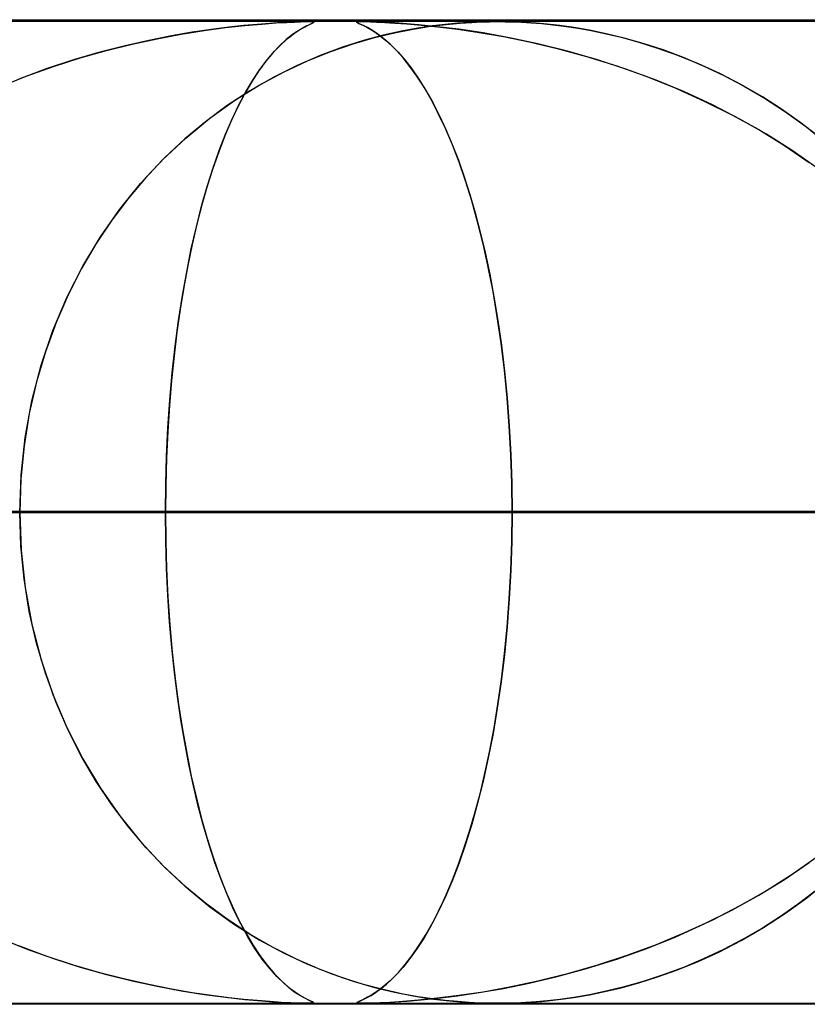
# Model space of a CAD drawing. Header units: millimetres. Extents: x -550 to 550, y -599 to 599.
# Tile 17 of 47: x -96 to -88, y 589 to 599. Entities that reach past the tile are written whole.
import ezdxf

# ---------------------------------------------------------------- set-up
doc = ezdxf.new("R2010")
doc.units = ezdxf.units.MM
doc.layers.add('HIDDEN', color=7, linetype='Continuous')
doc.layers.add('THICK', color=7, linetype='Continuous')

msp = doc.modelspace()

# ---------------------------------------------------------------- linework, layer by layer
at = {"layer": 'HIDDEN'}
for p, q in [((0, 598.99), (-451, 598.99)), ((0, 598.99), (-229.578, 598.99)), ((0, 598.99), (-229.578, 598.99)), ((0, 598.98), (-220.245, 598.98)), ((-94.109, 598.901), (-94.304, 598.872)), ((-94.185, 598.89), (-93.967, 598.919)), ((-93.934, 598.923), (-94.109, 598.901)), ((-93.967, 598.919), (-93.77, 598.941)), ((-93.781, 598.94), (-93.934, 598.923)), ((-93.644, 598.952), (-93.781, 598.94)), ((-93.77, 598.941), (-93.596, 598.956)), ((-93.517, 598.962), (-93.644, 598.952)), ((-93.596, 598.956), (-93.452, 598.967)), ((-93.401, 598.97), (-93.517, 598.962)), ((-93.452, 598.967), (-93.344, 598.973)), ((-93.301, 598.975), (-93.401, 598.97)), ((-93.344, 598.973), (-93.265, 598.976)), ((-93.223, 598.978), (-93.301, 598.975)), ((-93.265, 598.976), (-93.205, 598.978)), ((-93.262, 598.865), (-93.205, 598.902)), ((-93.187, 598.912), (-93.234, 598.883)), ((-93.164, 598.979), (-93.223, 598.978)), ((-93.205, 598.978), (-93.157, 598.98)), ((-93.205, 598.902), (-93.157, 598.929)), ((-93.147, 598.934), (-93.187, 598.912)), ((-93.121, 598.98), (-93.164, 598.979)), ((-93.157, 598.98), (-93.121, 598.98)), ((-93.157, 598.929), (-93.118, 598.948)), ((-93.115, 598.949), (-93.147, 598.934)), ((-93.121, 598.98), (-93.118, 598.98)), ((-93.091, 598.979), (-93.121, 598.98)), ((-93.118, 598.98), (-93.115, 598.98)), ((-93.118, 598.948), (-93.091, 598.961)), ((-93.115, 598.98), (-93.113, 598.98)), ((-93.092, 598.96), (-93.115, 598.949)), ((-93.113, 598.98), (-93.11, 598.98)), ((-93.11, 598.98), (-93.108, 598.98)), ((-93.108, 598.98), (-93.106, 598.98)), ((-93.097, 598.98), (-93.08, 598.979)), ((-93.076, 598.968), (-93.092, 598.96)), ((-93.074, 598.978), (-93.091, 598.979)), ((-93.091, 598.961), (-93.074, 598.97)), ((-93.08, 598.979), (-93.07, 598.977)), ((-93.069, 598.973), (-93.076, 598.968)), ((-93.068, 598.975), (-93.074, 598.978)), ((-93.074, 598.97), (-93.068, 598.975)), ((-93.07, 598.977), (-93.069, 598.973)), ((-92.624, 598.978), (-92.629, 598.975)), ((-92.629, 598.976), (-92.62, 598.978)), ((-92.629, 598.973), (-92.629, 598.976)), ((-92.629, 598.975), (-92.624, 598.97)), ((-92.619, 598.967), (-92.629, 598.973)), ((-92.607, 598.979), (-92.624, 598.978)), ((-92.624, 598.97), (-92.61, 598.962)), ((-92.62, 598.978), (-92.603, 598.98)), ((-92.597, 598.956), (-92.619, 598.967)), ((-92.61, 598.962), (-92.588, 598.952)), ((-92.577, 598.98), (-92.607, 598.979)), ((-92.603, 598.98), (-92.577, 598.98)), ((-92.564, 598.941), (-92.597, 598.956)), ((-92.588, 598.952), (-92.562, 598.94)), ((-92.533, 598.979), (-92.577, 598.98)), ((-92.577, 598.98), (-92.54, 598.98)), ((-92.521, 598.919), (-92.564, 598.941)), ((-92.562, 598.94), (-92.529, 598.923)), ((-92.54, 598.98), (-92.49, 598.978)), ((-92.472, 598.978), (-92.533, 598.979)), ((-92.529, 598.923), (-92.489, 598.901)), ((-92.472, 598.89), (-92.521, 598.919)), ((-92.49, 598.978), (-92.426, 598.976)), ((-92.489, 598.901), (-92.443, 598.872)), ((-92.392, 598.975), (-92.472, 598.978)), ((-92.426, 598.976), (-92.344, 598.972)), ((-92.289, 598.97), (-92.392, 598.975)), ((-92.344, 598.972), (-92.243, 598.966)), ((-92.161, 598.961), (-92.289, 598.97)), ((-92.246, 598.868), (-92.057, 598.905)), ((-92.243, 598.966), (-92.121, 598.958)), ((-92.01, 598.913), (-92.177, 598.882)), ((-92.003, 598.948), (-92.161, 598.961)), ((-92.121, 598.958), (-91.976, 598.945)), ((-92.057, 598.905), (-91.882, 598.933)), ((-91.862, 598.936), (-92.01, 598.913)), ((-91.813, 598.929), (-92.003, 598.948)), ((-91.976, 598.945), (-91.805, 598.928)), ((-91.882, 598.933), (-91.722, 598.952)), ((-91.732, 598.951), (-91.862, 598.936)), ((-91.593, 598.902), (-91.813, 598.929)), ((-91.805, 598.928), (-91.607, 598.903)), ((-91.606, 598.963), (-91.732, 598.951)), ((-91.722, 598.952), (-91.581, 598.965)), ((-91.607, 598.903), (-91.385, 598.871)), ((-91.488, 598.972), (-91.606, 598.963)), ((-91.347, 598.865), (-91.593, 598.902)), ((-91.581, 598.965), (-91.462, 598.973)), ((-91.38, 598.977), (-91.488, 598.972)), ((-91.462, 598.973), (-91.364, 598.977)), ((-91.287, 598.979), (-91.38, 598.977)), ((-91.364, 598.977), (-91.279, 598.979)), ((-91.199, 598.98), (-91.287, 598.979)), ((-91.279, 598.979), (-91.199, 598.98)), ((-91.199, 598.98), (-91.122, 598.979)), ((-91.11, 598.979), (-91.199, 598.98)), ((-90.99, 598.98), (-91.199, 598.98)), ((-91.122, 598.979), (-91.044, 598.978)), ((-91.014, 598.977), (-91.11, 598.979)), ((-91.044, 598.978), (-90.957, 598.974)), ((-90.912, 598.972), (-91.014, 598.977)), ((-90.957, 598.974), (-90.858, 598.968)), ((-90.808, 598.965), (-90.912, 598.972)), ((-90.858, 598.968), (-90.75, 598.96)), ((-90.695, 598.955), (-90.808, 598.965)), ((-90.75, 598.96), (-90.638, 598.949)), ((-90.566, 598.94), (-90.695, 598.955)), ((-90.638, 598.949), (-90.524, 598.934)), ((-90.422, 598.92), (-90.566, 598.94)), ((-90.524, 598.934), (-90.402, 598.916)), ((-90.264, 598.893), (-90.422, 598.92)), ((-90.402, 598.916), (-90.263, 598.892)), ((-94.916, 598.752), (-94.663, 598.807)), ((-94.516, 598.836), (-94.745, 598.79)), ((-94.663, 598.807), (-94.418, 598.853)), ((-94.304, 598.872), (-94.516, 598.836)), ((-94.418, 598.853), (-94.185, 598.89)), ((-93.395, 598.755), (-93.326, 598.817)), ((-93.288, 598.846), (-93.348, 598.798)), ((-93.326, 598.817), (-93.262, 598.865)), ((-93.234, 598.883), (-93.288, 598.846)), ((-92.667, 598.756), (-92.45, 598.819)), ((-92.362, 598.841), (-92.563, 598.787)), ((-92.416, 598.853), (-92.472, 598.89)), ((-92.45, 598.819), (-92.246, 598.868)), ((-92.443, 598.872), (-92.392, 598.836)), ((-92.356, 598.807), (-92.416, 598.853)), ((-92.392, 598.836), (-92.336, 598.79)), ((-92.177, 598.882), (-92.362, 598.841)), ((-92.293, 598.752), (-92.356, 598.807)), ((-91.385, 598.871), (-91.14, 598.828)), ((-91.079, 598.817), (-91.347, 598.865)), ((-91.14, 598.828), (-90.876, 598.775)), ((-90.79, 598.755), (-91.079, 598.817)), ((-90.093, 598.857), (-90.264, 598.893)), ((-90.263, 598.892), (-90.109, 598.861)), ((-90.109, 598.861), (-89.942, 598.821)), ((-89.911, 598.813), (-90.093, 598.857)), ((-89.942, 598.821), (-89.762, 598.772)), ((-89.717, 598.759), (-89.911, 598.813)), ((-94.988, 598.735), (-95.244, 598.669)), ((-95.177, 598.687), (-94.916, 598.752)), ((-94.745, 598.79), (-94.988, 598.735)), ((-93.414, 598.738), (-93.483, 598.665)), ((-93.469, 598.68), (-93.395, 598.755)), ((-93.348, 598.798), (-93.414, 598.738)), ((-92.777, 598.72), (-93.003, 598.636)), ((-92.895, 598.677), (-92.667, 598.756)), ((-92.563, 598.787), (-92.777, 598.72)), ((-92.336, 598.79), (-92.275, 598.735)), ((-92.228, 598.687), (-92.293, 598.752)), ((-92.275, 598.735), (-92.211, 598.669)), ((-90.876, 598.775), (-90.593, 598.708)), ((-90.487, 598.68), (-90.79, 598.755)), ((-90.593, 598.708), (-90.295, 598.627)), ((-89.762, 598.772), (-89.571, 598.712)), ((-89.515, 598.693), (-89.717, 598.759)), ((-89.571, 598.712), (-89.37, 598.64)), ((-95.717, 598.524), (-95.444, 598.611)), ((-95.244, 598.669), (-95.512, 598.591)), ((-95.444, 598.611), (-95.177, 598.687)), ((-93.483, 598.665), (-93.556, 598.577)), ((-93.543, 598.593), (-93.469, 598.68)), ((-93.003, 598.636), (-93.239, 598.534)), ((-93.131, 598.582), (-92.895, 598.677)), ((-92.16, 598.611), (-92.228, 598.687)), ((-92.211, 598.669), (-92.142, 598.591)), ((-92.09, 598.524), (-92.16, 598.611)), ((-90.183, 598.593), (-90.487, 598.68)), ((-90.295, 598.627), (-89.986, 598.53)), ((-89.308, 598.616), (-89.515, 598.693)), ((-89.37, 598.64), (-89.16, 598.555)), ((-89.103, 598.529), (-89.308, 598.616)), ((-95.789, 598.5), (-96.07, 598.395)), ((-95.993, 598.425), (-95.717, 598.524)), ((-95.512, 598.591), (-95.789, 598.5)), ((-93.556, 598.577), (-93.63, 598.477)), ((-93.617, 598.495), (-93.543, 598.593)), ((-93.239, 598.534), (-93.481, 598.413)), ((-93.375, 598.468), (-93.131, 598.582)), ((-92.142, 598.591), (-92.071, 598.5)), ((-92.019, 598.425), (-92.09, 598.524)), ((-92.071, 598.5), (-91.999, 598.395)), ((-89.883, 598.495), (-90.183, 598.593)), ((-89.986, 598.53), (-89.682, 598.422)), ((-89.16, 598.555), (-88.943, 598.455)), ((-88.901, 598.434), (-89.103, 598.529)), ((-96.271, 598.313), (-95.993, 598.425)), ((-93.481, 598.413), (-93.72, 598.276)), ((-93.63, 598.477), (-93.702, 598.365)), ((-93.69, 598.385), (-93.617, 598.495)), ((-93.623, 598.334), (-93.375, 598.468)), ((-91.947, 598.313), (-92.019, 598.425)), ((-89.587, 598.385), (-89.883, 598.495)), ((-89.682, 598.422), (-89.385, 598.303)), ((-88.943, 598.455), (-88.72, 598.34)), ((-88.701, 598.329), (-88.901, 598.434)), ((-93.874, 598.178), (-93.623, 598.334)), ((-93.702, 598.365), (-93.773, 598.244)), ((-93.761, 598.265), (-93.69, 598.385)), ((-91.999, 598.395), (-91.927, 598.281)), ((-91.874, 598.188), (-91.947, 598.313)), ((-89.297, 598.265), (-89.587, 598.385)), ((-89.385, 598.303), (-89.096, 598.173)), ((-88.72, 598.34), (-88.493, 598.208)), ((-88.505, 598.215), (-88.701, 598.329)), ((-93.72, 598.276), (-93.95, 598.126)), ((-93.773, 598.244), (-93.842, 598.113)), ((-93.832, 598.133), (-93.761, 598.265)), ((-91.927, 598.281), (-91.858, 598.157)), ((-89.013, 598.133), (-89.297, 598.265)), ((-88.312, 598.092), (-88.505, 598.215)), ((-88.493, 598.208), (-88.269, 598.063)), ((-93.95, 598.126), (-94.17, 597.963)), ((-94.125, 597.998), (-93.874, 598.178)), ((-93.842, 598.113), (-93.908, 597.971)), ((-93.9, 597.99), (-93.832, 598.133)), ((-91.802, 598.048), (-91.874, 598.188)), ((-91.858, 598.157), (-91.79, 598.024)), ((-89.096, 598.173), (-88.815, 598.033)), ((-88.735, 597.99), (-89.013, 598.133)), ((-94.37, 597.797), (-94.125, 597.998)), ((-91.729, 597.895), (-91.802, 598.048)), ((-91.79, 598.024), (-91.724, 597.882)), ((-88.815, 598.033), (-88.543, 597.882)), ((-88.123, 597.959), (-88.312, 598.092)), ((-88.269, 598.063), (-88.053, 597.906)), ((-94.17, 597.963), (-94.381, 597.788)), ((-93.908, 597.971), (-93.973, 597.82)), ((-93.967, 597.835), (-93.9, 597.99)), ((-88.465, 597.835), (-88.735, 597.99)), ((-87.938, 597.817), (-88.123, 597.959)), ((-88.053, 597.906), (-87.845, 597.739)), ((-93.973, 597.82), (-94.035, 597.658)), ((-94.031, 597.67), (-93.967, 597.835)), ((-91.659, 597.729), (-91.729, 597.895)), ((-91.724, 597.882), (-91.66, 597.731)), ((-88.543, 597.882), (-88.281, 597.72)), ((-88.203, 597.67), (-88.465, 597.835)), ((-94.606, 597.576), (-94.37, 597.797)), ((-94.381, 597.788), (-94.582, 597.599)), ((-91.66, 597.731), (-91.598, 597.571)), ((-91.591, 597.551), (-91.659, 597.729)), ((-88.281, 597.72), (-88.028, 597.549)), ((-94.582, 597.599), (-94.773, 597.399)), ((-94.035, 597.658), (-94.095, 597.487)), ((-94.093, 597.493), (-94.031, 597.67)), ((-87.951, 597.493), (-88.203, 597.67)), ((-94.83, 597.335), (-94.606, 597.576)), ((-91.598, 597.571), (-91.538, 597.402)), ((-91.525, 597.361), (-91.591, 597.551)), ((-94.773, 597.399), (-94.954, 597.187)), ((-94.153, 597.304), (-94.093, 597.493)), ((-94.095, 597.487), (-94.152, 597.307)), ((-91.538, 597.402), (-91.482, 597.224)), ((-95.042, 597.073), (-94.83, 597.335)), ((-94.21, 597.104), (-94.153, 597.304)), ((-94.152, 597.307), (-94.206, 597.117)), ((-91.462, 597.159), (-91.525, 597.361)), ((-91.482, 597.224), (-91.427, 597.037)), ((-94.954, 597.187), (-95.123, 596.963)), ((-94.263, 596.893), (-94.21, 597.104)), ((-94.206, 597.117), (-94.257, 596.92)), ((-91.402, 596.945), (-91.462, 597.159)), ((-95.238, 596.793), (-95.042, 597.073)), ((-91.427, 597.037), (-91.375, 596.84)), ((-95.123, 596.963), (-95.282, 596.724)), ((-94.257, 596.92), (-94.305, 596.714)), ((-91.346, 596.72), (-91.402, 596.945)), ((-94.314, 596.671), (-94.263, 596.893)), ((-91.375, 596.84), (-91.326, 596.632)), ((-95.282, 596.724), (-95.431, 596.471)), ((-95.419, 596.493), (-95.238, 596.793)), ((-94.305, 596.714), (-94.349, 596.502)), ((-91.293, 596.483), (-91.346, 596.72)), ((-94.361, 596.438), (-94.314, 596.671)), ((-91.326, 596.632), (-91.279, 596.413)), ((-94.349, 596.502), (-94.39, 596.282)), ((-95.58, 596.175), (-95.419, 596.493)), ((-95.431, 596.471), (-95.567, 596.203)), ((-94.404, 596.195), (-94.361, 596.438)), ((-91.245, 596.236), (-91.293, 596.483)), ((-91.279, 596.413), (-91.236, 596.183)), ((-95.567, 596.203), (-95.69, 595.921)), ((-94.39, 596.282), (-94.427, 596.055)), ((-91.202, 595.979), (-91.245, 596.236)), ((-95.722, 595.84), (-95.58, 596.175)), ((-94.443, 595.942), (-94.404, 596.195)), ((-91.236, 596.183), (-91.196, 595.942)), ((-94.427, 596.055), (-94.46, 595.822)), ((-95.69, 595.921), (-95.798, 595.625)), ((-94.478, 595.68), (-94.443, 595.942)), ((-91.163, 595.712), (-91.202, 595.979)), ((-91.196, 595.942), (-91.16, 595.69)), ((-95.841, 595.489), (-95.722, 595.84)), ((-94.46, 595.822), (-94.489, 595.581)), ((-91.129, 595.437), (-91.163, 595.712)), ((-95.798, 595.625), (-95.889, 595.317)), ((-94.508, 595.41), (-94.478, 595.68)), ((-91.16, 595.69), (-91.128, 595.428)), ((-94.489, 595.581), (-94.515, 595.333)), ((-95.936, 595.125), (-95.841, 595.489)), ((-94.532, 595.133), (-94.508, 595.41)), ((-91.102, 595.154), (-91.129, 595.437)), ((-91.128, 595.428), (-91.102, 595.155)), ((-95.889, 595.317), (-95.963, 594.997)), ((-94.515, 595.333), (-94.537, 595.078)), ((-96.004, 594.752), (-95.936, 595.125)), ((-94.552, 594.85), (-94.532, 595.133)), ((-91.102, 595.155), (-91.08, 594.871)), ((-91.08, 594.867), (-91.102, 595.154)), ((-95.963, 594.997), (-96.016, 594.666)), ((-94.537, 595.078), (-94.554, 594.814)), ((-94.566, 594.564), (-94.552, 594.85)), ((-94.554, 594.814), (-94.566, 594.544)), ((-91.08, 594.871), (-91.064, 594.581)), ((-91.064, 594.577), (-91.08, 594.867)), ((-96.046, 594.373), (-96.004, 594.752)), ((-96.016, 594.666), (-96.049, 594.33)), ((-94.574, 594.277), (-94.566, 594.564)), ((-94.566, 594.544), (-94.574, 594.268)), ((-91.064, 594.581), (-91.055, 594.287)), ((-91.055, 594.284), (-91.064, 594.577)), ((-96.06, 593.99), (-96.046, 594.373)), ((-96.049, 594.33), (-96.06, 593.99)), ((-94.577, 593.99), (-94.574, 594.277)), ((-94.574, 594.268), (-94.577, 593.99)), ((-91.055, 594.287), (-91.052, 593.99)), ((-91.052, 593.99), (-91.055, 594.284)), ((0, 593.99), (-218.739, 593.99)), ((-218.739, 593.99), (0, 593.99)), ((-213.658, 593.99), (0, 593.99)), ((0, 593.99), (-213.658, 593.99)), ((0, 593.99), (-207.132, 593.99)), ((-207.132, 593.99), (0, 593.99)), ((-202.051, 593.99), (0, 593.99)), ((0, 593.99), (-202.051, 593.99)), ((0, 593.99), (-195.525, 593.99)), ((-195.525, 593.99), (0, 593.99)), ((-190.444, 593.99), (0, 593.99)), ((0, 593.99), (-190.444, 593.99)), ((0, 593.99), (-183.918, 593.99)), ((-183.918, 593.99), (0, 593.99)), ((-178.837, 593.99), (0, 593.99)), ((0, 593.99), (-178.837, 593.99)), ((-177.34, 593.99), (-94.577, 593.99)), ((-94.577, 593.99), (-177.34, 593.99)), ((0, 593.99), (-172.31, 593.99)), ((-172.31, 593.99), (0, 593.99)), ((-167.229, 593.99), (0, 593.99)), ((0, 593.99), (-167.229, 593.99)), ((-88.048, 593.99), (-164.514, 593.99)), ((-164.514, 593.99), (-88.048, 593.99)), ((0, 593.99), (-160.703, 593.99)), ((-160.703, 593.99), (0, 593.99)), ((-155.622, 593.99), (0, 593.99)), ((0, 593.99), (-155.622, 593.99)), ((-154.529, 593.99), (-82.965, 593.99)), ((-82.965, 593.99), (-154.529, 593.99)), ((0, 593.99), (-149.095, 593.99)), ((-149.095, 593.99), (0, 593.99)), ((-144.014, 593.99), (0, 593.99)), ((0, 593.99), (-144.014, 593.99)), ((-76.436, 593.99), (-141.702, 593.99)), ((-141.702, 593.99), (-76.436, 593.99)), ((0, 593.99), (-137.487, 593.99)), ((-137.487, 593.99), (0, 593.99)), ((-132.406, 593.99), (0, 593.99)), ((0, 593.99), (-132.406, 593.99)), ((-131.715, 593.99), (-71.352, 593.99)), ((-71.352, 593.99), (-131.715, 593.99)), ((0, 593.99), (-125.879, 593.99)), ((-125.879, 593.99), (0, 593.99)), ((-120.798, 593.99), (0, 593.99)), ((0, 593.99), (-120.798, 593.99)), ((-64.821, 593.99), (-118.885, 593.99)), ((-118.885, 593.99), (-64.821, 593.99)), ((0, 593.99), (-114.271, 593.99)), ((-114.271, 593.99), (0, 593.99)), ((-109.189, 593.99), (0, 593.99)), ((0, 593.99), (-109.189, 593.99)), ((-108.895, 593.99), (-59.736, 593.99)), ((-59.736, 593.99), (-108.895, 593.99)), ((0, 593.99), (-102.661, 593.99)), ((-102.661, 593.99), (0, 593.99)), ((-97.58, 593.99), (0, 593.99)), ((0, 593.99), (-97.58, 593.99)), ((-97.58, 593.99), (-91.052, 593.99)), ((-91.052, 593.99), (-97.58, 593.99)), ((-96.06, 593.99), (-96.046, 593.607)), ((-53.202, 593.99), (-96.06, 593.99)), ((-96.06, 593.99), (-53.202, 593.99)), ((-96.049, 593.65), (-96.06, 593.99)), ((-94.577, 593.99), (-94.574, 593.703)), ((-94.574, 593.705), (-94.577, 593.99)), ((-88.048, 593.99), (-94.577, 593.99)), ((-94.577, 593.99), (-88.048, 593.99)), ((-91.052, 593.99), (-91.055, 593.696)), ((-91.055, 593.694), (-91.052, 593.99)), ((0, 593.99), (-91.052, 593.99)), ((-91.052, 593.99), (0, 593.99)), ((-94.566, 593.423), (-94.574, 593.705)), ((-94.574, 593.703), (-94.566, 593.416)), ((-91.055, 593.696), (-91.064, 593.403)), ((-91.064, 593.401), (-91.055, 593.694)), ((-96.016, 593.314), (-96.049, 593.65)), ((-96.046, 593.607), (-96.004, 593.228)), ((-94.553, 593.147), (-94.566, 593.423)), ((-94.566, 593.416), (-94.552, 593.13)), ((-91.064, 593.403), (-91.08, 593.113)), ((-91.08, 593.111), (-91.064, 593.401)), ((-95.963, 592.983), (-96.016, 593.314)), ((-96.004, 593.228), (-95.936, 592.855)), ((-94.535, 592.878), (-94.553, 593.147)), ((-94.552, 593.13), (-94.532, 592.847)), ((-91.08, 593.113), (-91.102, 592.826)), ((-91.101, 592.828), (-91.08, 593.111)), ((-95.889, 592.663), (-95.963, 592.983)), ((-95.936, 592.855), (-95.841, 592.491)), ((-94.512, 592.617), (-94.535, 592.878)), ((-94.532, 592.847), (-94.508, 592.57)), ((-91.102, 592.826), (-91.129, 592.544)), ((-91.128, 592.555), (-91.101, 592.828)), ((-95.798, 592.355), (-95.889, 592.663)), ((-94.486, 592.364), (-94.512, 592.617)), ((-94.508, 592.57), (-94.478, 592.3)), ((-91.129, 592.544), (-91.163, 592.268)), ((-91.159, 592.293), (-91.128, 592.555)), ((-95.841, 592.491), (-95.722, 592.14)), ((-95.69, 592.059), (-95.798, 592.355)), ((-94.455, 592.119), (-94.486, 592.364)), ((-94.478, 592.3), (-94.443, 592.038)), ((-91.195, 592.042), (-91.159, 592.293)), ((-91.163, 592.268), (-91.202, 592.001)), ((-95.722, 592.14), (-95.58, 591.805)), ((-94.42, 591.881), (-94.455, 592.119)), ((-95.567, 591.777), (-95.69, 592.059)), ((-94.443, 592.038), (-94.404, 591.785)), ((-91.202, 592.001), (-91.245, 591.744)), ((-91.235, 591.801), (-91.195, 592.042)), ((-95.58, 591.805), (-95.419, 591.487)), ((-94.381, 591.651), (-94.42, 591.881)), ((-91.278, 591.571), (-91.235, 591.801)), ((-95.431, 591.509), (-95.567, 591.777)), ((-94.404, 591.785), (-94.361, 591.542)), ((-91.245, 591.744), (-91.293, 591.497)), ((-94.339, 591.427), (-94.381, 591.651)), ((-95.282, 591.256), (-95.431, 591.509)), ((-94.361, 591.542), (-94.314, 591.309)), ((-91.293, 591.497), (-91.346, 591.26)), ((-91.325, 591.352), (-91.278, 591.571)), ((-95.419, 591.487), (-95.238, 591.187)), ((-94.293, 591.211), (-94.339, 591.427)), ((-94.314, 591.309), (-94.263, 591.086)), ((-91.374, 591.145), (-91.325, 591.352)), ((-95.123, 591.017), (-95.282, 591.256)), ((-94.243, 591.003), (-94.293, 591.211)), ((-91.346, 591.26), (-91.402, 591.035)), ((-95.238, 591.187), (-95.042, 590.907)), ((-91.426, 590.948), (-91.374, 591.145)), ((-94.954, 590.793), (-95.123, 591.017)), ((-94.263, 591.086), (-94.21, 590.875)), ((-94.19, 590.804), (-94.243, 591.003)), ((-91.402, 591.035), (-91.462, 590.821)), ((-95.042, 590.907), (-94.83, 590.646)), ((-91.48, 590.761), (-91.426, 590.948)), ((-94.773, 590.581), (-94.954, 590.793)), ((-94.21, 590.875), (-94.153, 590.676)), ((-94.133, 590.612), (-94.19, 590.804)), ((-91.462, 590.821), (-91.525, 590.619)), ((-91.537, 590.584), (-91.48, 590.761)), ((-94.83, 590.646), (-94.606, 590.404)), ((-94.153, 590.676), (-94.093, 590.487)), ((-94.074, 590.431), (-94.133, 590.612)), ((-91.525, 590.619), (-91.591, 590.429)), ((-94.582, 590.381), (-94.773, 590.581)), ((-91.596, 590.415), (-91.537, 590.584)), ((-94.606, 590.404), (-94.37, 590.183)), ((-94.093, 590.487), (-94.031, 590.31)), ((-94.012, 590.26), (-94.074, 590.431)), ((-91.591, 590.429), (-91.659, 590.251)), ((-91.657, 590.255), (-91.596, 590.415)), ((-88.281, 590.26), (-88.028, 590.431)), ((-87.951, 590.487), (-88.203, 590.31)), ((-94.381, 590.192), (-94.582, 590.381)), ((-94.031, 590.31), (-93.967, 590.145)), ((-88.203, 590.31), (-88.465, 590.145)), ((-94.17, 590.017), (-94.381, 590.192)), ((-93.947, 590.098), (-94.012, 590.26)), ((-91.659, 590.251), (-91.729, 590.085)), ((-91.721, 590.104), (-91.657, 590.255)), ((-88.543, 590.098), (-88.281, 590.26)), ((-88.053, 590.074), (-87.845, 590.241)), ((-94.37, 590.183), (-94.125, 589.982)), ((-93.967, 590.145), (-93.9, 589.99)), ((-93.88, 589.947), (-93.947, 590.098)), ((-91.787, 589.961), (-91.721, 590.104)), ((-88.815, 589.947), (-88.543, 590.098)), ((-88.465, 590.145), (-88.735, 589.99)), ((-87.938, 590.163), (-88.123, 590.021)), ((-93.95, 589.854), (-94.17, 590.017)), ((-93.9, 589.99), (-93.832, 589.847)), ((-91.729, 590.085), (-91.802, 589.932)), ((-88.735, 589.99), (-89.013, 589.847)), ((-88.123, 590.021), (-88.312, 589.888)), ((-88.269, 589.917), (-88.053, 590.074)), ((-94.125, 589.982), (-93.874, 589.802)), ((-93.811, 589.807), (-93.88, 589.947)), ((-91.802, 589.932), (-91.874, 589.792)), ((-91.855, 589.828), (-91.787, 589.961)), ((-89.096, 589.807), (-88.815, 589.947)), ((-88.493, 589.772), (-88.269, 589.917)), ((-93.72, 589.704), (-93.95, 589.854)), ((-93.874, 589.802), (-93.623, 589.646)), ((-93.832, 589.847), (-93.761, 589.715)), ((-93.74, 589.677), (-93.811, 589.807)), ((-91.874, 589.792), (-91.947, 589.667)), ((-91.924, 589.704), (-91.855, 589.828)), ((-89.385, 589.677), (-89.096, 589.807)), ((-89.013, 589.847), (-89.297, 589.715)), ((-88.312, 589.888), (-88.505, 589.765)), ((-93.761, 589.715), (-93.69, 589.595)), ((-93.481, 589.567), (-93.72, 589.704)), ((-91.995, 589.59), (-91.924, 589.704)), ((-89.297, 589.715), (-89.587, 589.595)), ((-88.72, 589.64), (-88.493, 589.772)), ((-88.505, 589.765), (-88.701, 589.651)), ((-96.271, 589.667), (-95.993, 589.555)), ((-93.667, 589.558), (-93.74, 589.677)), ((-93.69, 589.595), (-93.617, 589.485)), ((-93.623, 589.646), (-93.375, 589.512)), ((-92.068, 589.485), (-91.995, 589.59)), ((-91.947, 589.667), (-92.019, 589.555)), ((-89.587, 589.595), (-89.883, 589.485)), ((-89.682, 589.558), (-89.385, 589.677)), ((-88.943, 589.525), (-88.72, 589.64)), ((-88.701, 589.651), (-88.901, 589.546)), ((-95.789, 589.481), (-96.07, 589.585)), ((-95.993, 589.555), (-95.717, 589.456)), ((-93.592, 589.45), (-93.667, 589.558)), ((-93.239, 589.446), (-93.481, 589.567)), ((-93.375, 589.512), (-93.131, 589.398)), ((-92.019, 589.555), (-92.09, 589.456)), ((-89.986, 589.45), (-89.682, 589.558)), ((-89.16, 589.425), (-88.943, 589.525)), ((-88.901, 589.546), (-89.103, 589.451)), ((-95.512, 589.389), (-95.789, 589.481)), ((-95.717, 589.456), (-95.444, 589.369)), ((-93.617, 589.485), (-93.543, 589.387)), ((-93.516, 589.353), (-93.592, 589.45)), ((-93.003, 589.344), (-93.239, 589.446)), ((-93.131, 589.398), (-92.895, 589.303)), ((-92.207, 589.315), (-92.139, 589.393)), ((-92.09, 589.456), (-92.16, 589.369)), ((-92.139, 589.393), (-92.068, 589.485)), ((-90.295, 589.353), (-89.986, 589.45)), ((-89.883, 589.485), (-90.183, 589.387)), ((-89.37, 589.34), (-89.16, 589.425)), ((-89.103, 589.451), (-89.308, 589.364)), ((-95.244, 589.311), (-95.512, 589.389)), ((-95.444, 589.369), (-95.177, 589.293)), ((-94.988, 589.245), (-95.244, 589.311)), ((-95.177, 589.293), (-94.916, 589.228)), ((-93.543, 589.387), (-93.469, 589.3)), ((-93.443, 589.272), (-93.516, 589.353)), ((-93.469, 589.3), (-93.395, 589.225)), ((-92.777, 589.26), (-93.003, 589.344)), ((-92.895, 589.303), (-92.667, 589.224)), ((-92.228, 589.293), (-92.293, 589.228)), ((-92.272, 589.248), (-92.207, 589.315)), ((-92.16, 589.369), (-92.228, 589.293)), ((-90.487, 589.3), (-90.79, 589.225)), ((-90.593, 589.272), (-90.295, 589.353)), ((-90.183, 589.387), (-90.487, 589.3)), ((-89.571, 589.268), (-89.37, 589.34)), ((-89.308, 589.364), (-89.515, 589.288)), ((-94.745, 589.19), (-94.988, 589.245)), ((-94.916, 589.228), (-94.663, 589.173)), ((-94.516, 589.144), (-94.745, 589.19)), ((-93.374, 589.205), (-93.443, 589.272)), ((-93.395, 589.225), (-93.326, 589.163)), ((-93.311, 589.152), (-93.374, 589.205)), ((-92.563, 589.193), (-92.777, 589.26)), ((-92.667, 589.224), (-92.45, 589.161)), ((-92.362, 589.139), (-92.563, 589.193)), ((-92.389, 589.147), (-92.333, 589.192)), ((-92.293, 589.228), (-92.356, 589.173)), ((-92.333, 589.192), (-92.272, 589.248)), ((-91.14, 589.152), (-90.876, 589.205)), ((-90.79, 589.225), (-91.079, 589.163)), ((-90.876, 589.205), (-90.593, 589.272)), ((-89.942, 589.159), (-89.762, 589.208)), ((-89.717, 589.221), (-89.911, 589.167)), ((-89.762, 589.208), (-89.571, 589.268)), ((-89.515, 589.288), (-89.717, 589.221)), ((-94.663, 589.173), (-94.418, 589.127)), ((-94.304, 589.108), (-94.516, 589.144)), ((-94.418, 589.127), (-94.185, 589.09)), ((-94.109, 589.079), (-94.304, 589.108)), ((-94.185, 589.09), (-93.967, 589.061)), ((-93.326, 589.163), (-93.262, 589.115)), ((-93.253, 589.109), (-93.311, 589.152)), ((-93.262, 589.115), (-93.205, 589.078)), ((-93.202, 589.077), (-93.253, 589.109)), ((-92.472, 589.09), (-92.521, 589.061)), ((-92.486, 589.081), (-92.44, 589.11)), ((-92.416, 589.127), (-92.472, 589.09)), ((-92.45, 589.161), (-92.246, 589.112)), ((-92.44, 589.11), (-92.389, 589.147)), ((-92.356, 589.173), (-92.416, 589.127)), ((-92.177, 589.098), (-92.362, 589.139)), ((-92.246, 589.112), (-92.057, 589.075)), ((-92.01, 589.067), (-92.177, 589.098)), ((-91.607, 589.077), (-91.385, 589.109)), ((-91.347, 589.115), (-91.593, 589.078)), ((-91.385, 589.109), (-91.14, 589.152)), ((-91.079, 589.163), (-91.347, 589.115)), ((-90.093, 589.123), (-90.264, 589.087)), ((-90.263, 589.088), (-90.109, 589.119)), ((-90.109, 589.119), (-89.942, 589.159)), ((-89.911, 589.167), (-90.093, 589.123)), ((0, 588.99), (-451, 588.99)), ((0, 588.99), (-229.578, 588.99)), ((0, 588.99), (-229.578, 588.99)), ((-220.245, 589), (0, 589)), ((-182.4, 589), (-93.121, 589)), ((-159.6, 589), (-81.515, 589)), ((-136.8, 589), (-69.909, 589)), ((-114, 589), (-58.302, 589)), ((-93.934, 589.057), (-94.109, 589.079)), ((-93.967, 589.061), (-93.77, 589.039)), ((-93.781, 589.04), (-93.934, 589.057)), ((-93.644, 589.028), (-93.781, 589.04)), ((-93.77, 589.039), (-93.596, 589.024)), ((-93.517, 589.018), (-93.644, 589.028)), ((-93.596, 589.024), (-93.452, 589.013)), ((-93.401, 589.01), (-93.517, 589.018)), ((-93.452, 589.013), (-93.344, 589.007)), ((-93.301, 589.005), (-93.401, 589.01)), ((-93.344, 589.007), (-93.265, 589.004)), ((-93.223, 589.002), (-93.301, 589.005)), ((-93.265, 589.004), (-93.205, 589.002)), ((-93.164, 589), (-93.223, 589.002)), ((-93.205, 589.078), (-93.157, 589.051)), ((-93.205, 589.002), (-93.157, 589)), ((-93.159, 589.052), (-93.202, 589.077)), ((-93.121, 589), (-93.164, 589)), ((-93.124, 589.035), (-93.159, 589.052)), ((-93.157, 589.051), (-93.118, 589.032)), ((-93.157, 589), (-93.121, 589)), ((-93.097, 589.022), (-93.124, 589.035)), ((-93.091, 589.001), (-93.121, 589)), ((-93.121, 589), (-93.094, 589)), ((-93.118, 589.032), (-93.091, 589.019)), ((-93.079, 589.014), (-93.097, 589.022)), ((-93.094, 589), (-93.077, 589.002)), ((-93.091, 589.019), (-93.074, 589.01)), ((-93.074, 589.002), (-93.091, 589.001)), ((-93.07, 589.008), (-93.079, 589.014)), ((-93.077, 589.002), (-93.069, 589.004)), ((-93.074, 589.01), (-93.068, 589.005)), ((-93.068, 589.005), (-93.074, 589.002)), ((-93.069, 589.004), (-93.07, 589.008)), ((-92.619, 589.013), (-92.629, 589.007)), ((-92.629, 589.006), (-92.624, 589.011)), ((-92.629, 589.007), (-92.629, 589.004)), ((-92.624, 589.002), (-92.629, 589.006)), ((-92.629, 589.004), (-92.62, 589.002)), ((-92.624, 589.011), (-92.608, 589.018)), ((-92.608, 589.001), (-92.624, 589.002)), ((-92.62, 589.002), (-92.603, 589)), ((-92.597, 589.024), (-92.619, 589.013)), ((-92.608, 589.018), (-92.587, 589.029)), ((-92.58, 589), (-92.608, 589.001)), ((-92.603, 589), (-92.577, 589)), ((-92.564, 589.039), (-92.597, 589.024)), ((-92.587, 589.029), (-92.56, 589.041)), ((-92.533, 589.001), (-92.577, 589)), ((-92.577, 589), (-92.54, 589)), ((-92.521, 589.061), (-92.564, 589.039)), ((-92.56, 589.041), (-92.526, 589.058)), ((-92.54, 589), (-92.49, 589.002)), ((-92.472, 589.002), (-92.533, 589.001)), ((-92.526, 589.058), (-92.486, 589.081)), ((-92.49, 589.002), (-92.426, 589.004)), ((-92.392, 589.005), (-92.472, 589.002)), ((-92.426, 589.004), (-92.344, 589.008)), ((-92.289, 589.01), (-92.392, 589.005)), ((-92.344, 589.008), (-92.243, 589.014)), ((-92.161, 589.019), (-92.289, 589.01)), ((-92.243, 589.014), (-92.121, 589.022)), ((-92.003, 589.032), (-92.161, 589.019)), ((-92.121, 589.022), (-91.976, 589.035)), ((-92.057, 589.075), (-91.882, 589.047)), ((-91.862, 589.044), (-92.01, 589.067)), ((-91.813, 589.051), (-92.003, 589.032)), ((-91.976, 589.035), (-91.805, 589.052)), ((-91.882, 589.047), (-91.722, 589.028)), ((-91.732, 589.029), (-91.862, 589.044)), ((-91.593, 589.078), (-91.813, 589.051)), ((-91.805, 589.052), (-91.607, 589.077)), ((-91.606, 589.017), (-91.732, 589.029)), ((-91.722, 589.028), (-91.581, 589.015)), ((-91.488, 589.008), (-91.606, 589.017)), ((-91.581, 589.015), (-91.462, 589.007)), ((-91.38, 589.003), (-91.488, 589.008)), ((-91.462, 589.007), (-91.364, 589.003)), ((-91.287, 589.001), (-91.38, 589.003)), ((-91.364, 589.003), (-91.279, 589.001)), ((-91.199, 589), (-91.287, 589.001)), ((-91.279, 589.001), (-91.199, 589)), ((-91.199, 589), (-91.122, 589.001)), ((-91.11, 589.001), (-91.199, 589)), ((-91.199, 589), (-46.696, 589)), ((-91.199, 589), (-90.99, 589)), ((-91.122, 589.001), (-91.044, 589.002)), ((-91.014, 589.003), (-91.11, 589.001)), ((-91.044, 589.002), (-90.957, 589.006)), ((-90.912, 589.008), (-91.014, 589.003)), ((-90.957, 589.006), (-90.858, 589.012)), ((-90.808, 589.015), (-90.912, 589.008)), ((-90.858, 589.012), (-90.75, 589.02)), ((-90.695, 589.025), (-90.808, 589.015)), ((-90.75, 589.02), (-90.638, 589.031)), ((-90.566, 589.04), (-90.695, 589.025)), ((-90.638, 589.031), (-90.524, 589.046)), ((-90.422, 589.06), (-90.566, 589.04)), ((-90.524, 589.046), (-90.402, 589.064)), ((-90.264, 589.087), (-90.422, 589.06)), ((-90.402, 589.064), (-90.263, 589.088))]:
    msp.add_line(p, q, dxfattribs=at)
at = {"layer": 'THICK'}
for p, q in [((-506, 599), (0, 599)), ((0, 594), (-506, 594))]:
    msp.add_line(p, q, dxfattribs=at)

doc.saveas('drawing.dxf')
